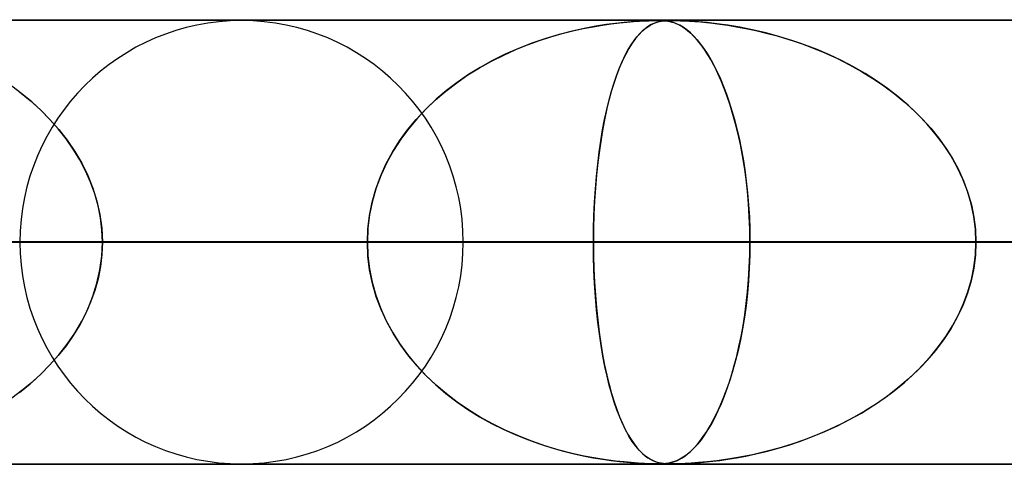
# Model space of a CAD drawing. Header units: millimetres. Extents: x -550 to 550, y -599 to 599.
# Tile 15 of 31: x -73 to -51, y 589 to 599. Entities that reach past the tile are written whole.
import ezdxf

# ---------------------------------------------------------------- set-up
doc = ezdxf.new("R2010")
doc.units = ezdxf.units.MM
doc.layers.add('HIDDEN', color=7, linetype='Continuous')
doc.layers.add('THICK', color=7, linetype='Continuous')

msp = doc.modelspace()

# ---------------------------------------------------------------- linework, layer by layer
at = {"layer": 'HIDDEN'}
for p, q in [((-388.195, 598.99), (0, 598.99)), ((0, 598.99), (-388.195, 598.99)), ((-0.316, 598.98), (-372.712, 598.98)), ((-60.684, 598.804), (-60.958, 598.743)), ((-60.94, 598.747), (-60.706, 598.799)), ((-60.706, 598.799), (-60.484, 598.842)), ((-60.427, 598.852), (-60.684, 598.804)), ((-60.484, 598.842), (-60.274, 598.877)), ((-60.191, 598.89), (-60.427, 598.852)), ((-60.274, 598.877), (-60.078, 598.905)), ((-59.978, 598.918), (-60.191, 598.89)), ((-60.078, 598.905), (-59.895, 598.927)), ((-59.79, 598.938), (-59.978, 598.918)), ((-59.895, 598.927), (-59.726, 598.944)), ((-59.627, 598.953), (-59.79, 598.938)), ((-59.726, 598.944), (-59.573, 598.957)), ((-59.473, 598.964), (-59.627, 598.953)), ((-59.573, 598.957), (-59.438, 598.966)), ((-59.332, 598.972), (-59.473, 598.964)), ((-59.438, 598.966), (-59.324, 598.972)), ((-59.307, 598.804), (-59.378, 598.743)), ((-59.373, 598.747), (-59.313, 598.799)), ((-59.211, 598.977), (-59.332, 598.972)), ((-59.324, 598.972), (-59.232, 598.976)), ((-59.313, 598.799), (-59.254, 598.842)), ((-59.239, 598.852), (-59.307, 598.804)), ((-59.254, 598.842), (-59.198, 598.877)), ((-59.175, 598.89), (-59.239, 598.852)), ((-59.232, 598.976), (-59.156, 598.979)), ((-59.115, 598.979), (-59.211, 598.977)), ((-59.198, 598.877), (-59.144, 598.905)), ((-59.116, 598.918), (-59.175, 598.89)), ((-59.156, 598.979), (-59.091, 598.98)), ((-59.144, 598.905), (-59.092, 598.927)), ((-59.06, 598.938), (-59.116, 598.918)), ((-59.035, 598.98), (-59.115, 598.979)), ((-59.092, 598.927), (-59.041, 598.944)), ((-59.091, 598.98), (-59.035, 598.98)), ((-59.009, 598.953), (-59.06, 598.938)), ((-59.041, 598.944), (-58.991, 598.957)), ((-58.967, 598.979), (-59.035, 598.98)), ((-59.025, 598.98), (-58.976, 598.98)), ((-58.957, 598.964), (-59.009, 598.953)), ((-58.991, 598.957), (-58.943, 598.966)), ((-58.976, 598.98), (-58.931, 598.978)), ((-58.905, 598.977), (-58.967, 598.979)), ((-58.901, 598.972), (-58.957, 598.964)), ((-58.943, 598.966), (-58.897, 598.972)), ((-58.931, 598.978), (-58.887, 598.976)), ((-58.846, 598.972), (-58.905, 598.977)), ((-58.842, 598.977), (-58.901, 598.972)), ((-58.897, 598.972), (-58.853, 598.976)), ((-58.887, 598.976), (-58.843, 598.972)), ((-58.853, 598.976), (-58.81, 598.979)), ((-58.79, 598.964), (-58.846, 598.972)), ((-58.843, 598.972), (-58.799, 598.966)), ((-58.781, 598.979), (-58.842, 598.977)), ((-58.81, 598.979), (-58.764, 598.98)), ((-58.799, 598.966), (-58.755, 598.958)), ((-58.733, 598.953), (-58.79, 598.964)), ((-58.713, 598.98), (-58.781, 598.979)), ((-58.764, 598.98), (-58.713, 598.98)), ((-58.755, 598.958), (-58.712, 598.947)), ((-58.672, 598.935), (-58.733, 598.953)), ((-58.713, 598.98), (-58.657, 598.98)), ((-58.633, 598.979), (-58.713, 598.98)), ((-58.712, 598.947), (-58.67, 598.934)), ((-58.606, 598.91), (-58.672, 598.935)), ((-58.67, 598.934), (-58.626, 598.918)), ((-58.657, 598.98), (-58.593, 598.979)), ((-58.534, 598.977), (-58.633, 598.979)), ((-58.626, 598.918), (-58.579, 598.898)), ((-58.535, 598.876), (-58.606, 598.91)), ((-58.593, 598.979), (-58.516, 598.976)), ((-58.579, 598.898), (-58.527, 598.871)), ((-58.459, 598.83), (-58.535, 598.876)), ((-58.415, 598.972), (-58.534, 598.977)), ((-58.527, 598.871), (-58.472, 598.839)), ((-58.516, 598.976), (-58.424, 598.972)), ((-58.472, 598.839), (-58.413, 598.799)), ((-58.378, 598.773), (-58.459, 598.83)), ((-58.424, 598.972), (-58.316, 598.967)), ((-58.275, 598.964), (-58.415, 598.972)), ((-58.413, 598.799), (-58.35, 598.75)), ((-58.316, 598.967), (-58.196, 598.959)), ((-58.111, 598.953), (-58.275, 598.964)), ((-58.196, 598.959), (-58.067, 598.949)), ((-57.92, 598.935), (-58.111, 598.953)), ((-58.067, 598.949), (-57.932, 598.936)), ((-57.932, 598.936), (-57.789, 598.921)), ((-57.699, 598.91), (-57.92, 598.935)), ((-57.789, 598.921), (-57.629, 598.901)), ((-57.453, 598.876), (-57.699, 598.91)), ((-57.629, 598.901), (-57.45, 598.875)), ((-57.183, 598.83), (-57.453, 598.876)), ((-57.45, 598.875), (-57.256, 598.843)), ((-57.256, 598.843), (-57.046, 598.804)), ((-56.894, 598.773), (-57.183, 598.83)), ((-57.046, 598.804), (-56.822, 598.757)), ((-61.552, 598.578), (-61.863, 598.471)), ((-61.695, 598.53), (-61.436, 598.614)), ((-61.248, 598.668), (-61.552, 598.578)), ((-61.436, 598.614), (-61.184, 598.686)), ((-60.958, 598.743), (-61.248, 598.668)), ((-61.184, 598.686), (-60.94, 598.747)), ((-59.528, 598.578), (-59.605, 598.471)), ((-59.564, 598.53), (-59.499, 598.614)), ((-59.452, 598.668), (-59.528, 598.578)), ((-59.499, 598.614), (-59.436, 598.686)), ((-59.378, 598.743), (-59.452, 598.668)), ((-59.436, 598.686), (-59.373, 598.747)), ((-58.296, 598.704), (-58.378, 598.773)), ((-58.35, 598.75), (-58.285, 598.693)), ((-58.215, 598.624), (-58.296, 598.704)), ((-58.285, 598.693), (-58.217, 598.626)), ((-58.217, 598.626), (-58.146, 598.548)), ((-58.134, 598.535), (-58.215, 598.624)), ((-56.598, 598.704), (-56.894, 598.773)), ((-56.822, 598.757), (-56.586, 598.7)), ((-56.304, 598.624), (-56.598, 598.704)), ((-56.586, 598.7), (-56.338, 598.634)), ((-56.338, 598.634), (-56.082, 598.557)), ((-56.013, 598.535), (-56.304, 598.624)), ((-62.228, 598.327), (-61.96, 598.435)), ((-61.863, 598.471), (-62.169, 598.352)), ((-61.96, 598.435), (-61.695, 598.53)), ((-59.695, 598.327), (-59.629, 598.435)), ((-59.605, 598.471), (-59.68, 598.352)), ((-59.629, 598.435), (-59.564, 598.53)), ((-58.146, 598.548), (-58.072, 598.459)), ((-58.055, 598.436), (-58.134, 598.535)), ((-58.072, 598.459), (-57.997, 598.357)), ((-57.976, 598.327), (-58.055, 598.436)), ((-57.997, 598.357), (-57.92, 598.241)), ((-56.082, 598.557), (-55.816, 598.468)), ((-55.726, 598.436), (-56.013, 598.535)), ((-55.816, 598.468), (-55.544, 598.367)), ((-55.442, 598.327), (-55.726, 598.436)), ((-55.544, 598.367), (-55.267, 598.253)), ((-62.771, 598.069), (-62.499, 598.205)), ((-62.465, 598.221), (-62.751, 598.079)), ((-62.499, 598.205), (-62.228, 598.327)), ((-62.169, 598.352), (-62.465, 598.221)), ((-59.826, 598.069), (-59.761, 598.205)), ((-59.752, 598.221), (-59.822, 598.079)), ((-59.761, 598.205), (-59.695, 598.327)), ((-59.68, 598.352), (-59.752, 598.221)), ((-57.899, 598.207), (-57.976, 598.327)), ((-57.92, 598.241), (-57.842, 598.112)), ((-57.822, 598.078), (-57.899, 598.207)), ((-55.164, 598.207), (-55.442, 598.327)), ((-55.267, 598.253), (-54.986, 598.124)), ((-54.891, 598.078), (-55.164, 598.207)), ((-63.303, 597.755), (-63.04, 597.918)), ((-63.026, 597.927), (-63.292, 597.763)), ((-63.04, 597.918), (-62.771, 598.069)), ((-62.751, 598.079), (-63.026, 597.927)), ((-59.954, 597.755), (-59.891, 597.918)), ((-59.888, 597.927), (-59.951, 597.763)), ((-59.891, 597.918), (-59.826, 598.069)), ((-59.822, 598.079), (-59.888, 597.927)), ((-57.842, 598.112), (-57.765, 597.972)), ((-57.747, 597.938), (-57.822, 598.078)), ((-57.765, 597.972), (-57.691, 597.823)), ((-57.674, 597.787), (-57.747, 597.938)), ((-54.986, 598.124), (-54.71, 597.984)), ((-54.623, 597.938), (-54.891, 598.078)), ((-54.71, 597.984), (-54.443, 597.835)), ((-54.362, 597.787), (-54.623, 597.938)), ((-63.557, 597.58), (-63.303, 597.755)), ((-63.292, 597.763), (-63.545, 597.588)), ((-60.014, 597.58), (-59.954, 597.755)), ((-59.951, 597.763), (-60.011, 597.588)), ((-57.691, 597.823), (-57.619, 597.665)), ((-57.602, 597.625), (-57.674, 597.787)), ((-54.443, 597.835), (-54.187, 597.677)), ((-54.107, 597.625), (-54.362, 597.787)), ((-73.346, 597.33), (-73.575, 597.502)), ((-63.801, 597.393), (-63.557, 597.58)), ((-63.545, 597.588), (-63.787, 597.404)), ((-60.071, 597.393), (-60.014, 597.58)), ((-60.011, 597.588), (-60.068, 597.404)), ((-57.619, 597.665), (-57.55, 597.499)), ((-57.532, 597.453), (-57.602, 597.625)), ((-57.55, 597.499), (-57.483, 597.324)), ((-54.187, 597.677), (-53.94, 597.511)), ((-53.86, 597.453), (-54.107, 597.625)), ((-53.94, 597.511), (-53.705, 597.336)), ((-73.403, 597.374), (-73.161, 597.177)), ((-73.126, 597.147), (-73.346, 597.33)), ((-64.035, 597.192), (-63.801, 597.393)), ((-63.787, 597.404), (-64.018, 597.208)), ((-60.126, 597.192), (-60.071, 597.393)), ((-60.068, 597.404), (-60.122, 597.208)), ((-57.464, 597.269), (-57.532, 597.453)), ((-57.483, 597.324), (-57.42, 597.141)), ((-57.398, 597.075), (-57.464, 597.269)), ((-53.621, 597.269), (-53.86, 597.453)), ((-53.705, 597.336), (-53.481, 597.153)), ((-53.392, 597.075), (-53.621, 597.269)), ((-73.161, 597.177), (-72.931, 596.97)), ((-72.915, 596.954), (-73.126, 597.147)), ((-64.258, 596.98), (-64.035, 597.192)), ((-64.018, 597.208), (-64.236, 597.002)), ((-60.178, 596.98), (-60.126, 597.192)), ((-60.122, 597.208), (-60.173, 597.002)), ((-57.42, 597.141), (-57.36, 596.95)), ((-57.336, 596.869), (-57.398, 597.075)), ((-53.481, 597.153), (-53.269, 596.961)), ((-53.174, 596.869), (-53.392, 597.075)), ((-72.931, 596.97), (-72.716, 596.754)), ((-72.715, 596.752), (-72.915, 596.954)), ((-64.467, 596.756), (-64.258, 596.98)), ((-64.236, 597.002), (-64.443, 596.783)), ((-60.226, 596.756), (-60.178, 596.98)), ((-60.173, 597.002), (-60.221, 596.783)), ((-57.36, 596.95), (-57.303, 596.752)), ((-57.276, 596.653), (-57.336, 596.869)), ((-53.269, 596.961), (-53.069, 596.763)), ((-52.968, 596.653), (-53.174, 596.869)), ((-72.716, 596.754), (-72.515, 596.526)), ((-72.527, 596.54), (-72.715, 596.752)), ((-64.662, 596.52), (-64.467, 596.756)), ((-64.443, 596.783), (-64.637, 596.552)), ((-60.271, 596.52), (-60.226, 596.756)), ((-60.221, 596.783), (-60.266, 596.552)), ((-57.303, 596.752), (-57.249, 596.545)), ((-57.221, 596.425), (-57.276, 596.653)), ((-53.069, 596.763), (-52.882, 596.555)), ((-52.775, 596.425), (-52.968, 596.653)), ((-72.351, 596.319), (-72.527, 596.54)), ((-72.515, 596.526), (-72.328, 596.287)), ((-64.842, 596.272), (-64.662, 596.52)), ((-64.637, 596.552), (-64.817, 596.308)), ((-60.313, 596.272), (-60.271, 596.52)), ((-60.266, 596.552), (-60.307, 596.308)), ((-57.249, 596.545), (-57.199, 596.329)), ((-57.169, 596.188), (-57.221, 596.425)), ((-52.882, 596.555), (-52.707, 596.339)), ((-52.597, 596.188), (-52.775, 596.425)), ((-72.19, 596.088), (-72.351, 596.319)), ((-72.328, 596.287), (-72.156, 596.035)), ((-65.005, 596.014), (-64.842, 596.272)), ((-64.817, 596.308), (-64.982, 596.053)), ((-60.35, 596.014), (-60.313, 596.272)), ((-60.307, 596.308), (-60.345, 596.053)), ((-57.199, 596.329), (-57.152, 596.103)), ((-57.122, 595.94), (-57.169, 596.188)), ((-52.707, 596.339), (-52.544, 596.111)), ((-52.434, 595.94), (-52.597, 596.188)), ((-72.043, 595.848), (-72.19, 596.088)), ((-72.156, 596.035), (-72, 595.77)), ((-65.149, 595.746), (-65.005, 596.014)), ((-64.982, 596.053), (-65.129, 595.785)), ((-60.383, 595.746), (-60.35, 596.014)), ((-60.345, 596.053), (-60.378, 595.785)), ((-57.152, 596.103), (-57.109, 595.866)), ((-57.079, 595.681), (-57.122, 595.94)), ((-52.544, 596.111), (-52.395, 595.874)), ((-52.289, 595.681), (-52.434, 595.94)), ((-71.913, 595.599), (-72.043, 595.848)), ((-72, 595.77), (-71.864, 595.494)), ((-65.275, 595.467), (-65.149, 595.746)), ((-65.129, 595.785), (-65.258, 595.507)), ((-60.411, 595.467), (-60.383, 595.746)), ((-60.378, 595.785), (-60.408, 595.507)), ((-57.109, 595.866), (-57.07, 595.62)), ((-52.395, 595.874), (-52.261, 595.627)), ((-71.8, 595.342), (-71.913, 595.599)), ((-71.864, 595.494), (-71.749, 595.208)), ((-65.258, 595.507), (-65.367, 595.218)), ((-60.408, 595.507), (-60.432, 595.218)), ((-57.042, 595.413), (-57.079, 595.681)), ((-57.07, 595.62), (-57.036, 595.364)), ((-52.163, 595.413), (-52.289, 595.681)), ((-52.261, 595.627), (-52.144, 595.37)), ((-71.705, 595.079), (-71.8, 595.342)), ((-65.379, 595.181), (-65.275, 595.467)), ((-60.435, 595.181), (-60.411, 595.467)), ((-57.011, 595.138), (-57.042, 595.413)), ((-57.036, 595.364), (-57.008, 595.1)), ((-52.057, 595.138), (-52.163, 595.413)), ((-52.144, 595.37), (-52.046, 595.105)), ((-71.749, 595.208), (-71.657, 594.913)), ((-71.631, 594.812), (-71.705, 595.079)), ((-65.461, 594.889), (-65.379, 595.181)), ((-65.367, 595.218), (-65.454, 594.919)), ((-60.454, 594.889), (-60.435, 595.181)), ((-60.432, 595.218), (-60.452, 594.919)), ((-56.987, 594.857), (-57.011, 595.138)), ((-57.008, 595.1), (-56.985, 594.829)), ((-51.974, 594.857), (-52.057, 595.138)), ((-52.046, 595.105), (-51.968, 594.833)), ((-71.657, 594.913), (-71.59, 594.611)), ((-71.578, 594.54), (-71.631, 594.812)), ((-65.52, 594.592), (-65.461, 594.889)), ((-65.454, 594.919), (-65.517, 594.613)), ((-60.467, 594.592), (-60.454, 594.889)), ((-60.452, 594.919), (-60.466, 594.613)), ((-56.969, 594.571), (-56.987, 594.857)), ((-56.985, 594.829), (-56.968, 594.554)), ((-51.913, 594.571), (-51.974, 594.857)), ((-51.968, 594.833), (-51.911, 594.557)), ((-71.59, 594.611), (-71.548, 594.303)), ((-65.556, 594.292), (-65.52, 594.592)), ((-65.517, 594.613), (-65.555, 594.303)), ((-60.466, 594.613), (-60.475, 594.303)), ((-60.475, 594.292), (-60.467, 594.592)), ((-71.545, 594.266), (-71.578, 594.54)), ((-56.959, 594.282), (-56.969, 594.571)), ((-56.968, 594.554), (-56.958, 594.274)), ((-51.877, 594.282), (-51.913, 594.571)), ((-51.911, 594.557), (-51.876, 594.275)), ((-71.548, 594.303), (-71.534, 593.99)), ((-71.534, 593.99), (-71.545, 594.266)), ((-65.555, 594.303), (-65.568, 593.99)), ((-65.568, 593.99), (-65.556, 594.292)), ((-60.475, 594.303), (-60.478, 593.99)), ((-60.478, 593.99), (-60.475, 594.292)), ((-56.955, 593.99), (-56.959, 594.282)), ((-56.958, 594.274), (-56.955, 593.99)), ((-51.865, 593.99), (-51.877, 594.282)), ((-51.876, 594.275), (-51.865, 593.99)), ((-5, 593.99), (-374.599, 593.99)), ((-374.599, 593.99), (-5, 593.99)), ((-366.008, 593.99), (-5, 593.99)), ((-5, 593.99), (-366.008, 593.99)), ((-5, 593.99), (-354.973, 593.99)), ((-354.973, 593.99), (-5, 593.99)), ((-346.382, 593.99), (-5, 593.99)), ((-5, 593.99), (-346.382, 593.99)), ((-5, 593.99), (-335.346, 593.99)), ((-335.346, 593.99), (-5, 593.99)), ((-326.755, 593.99), (-5, 593.99)), ((-5, 593.99), (-326.755, 593.99)), ((-5, 593.99), (-315.719, 593.99)), ((-315.719, 593.99), (-5, 593.99)), ((-307.128, 593.99), (-5, 593.99)), ((-5, 593.99), (-307.128, 593.99)), ((-5, 593.99), (-296.093, 593.99)), ((-296.093, 593.99), (-5, 593.99)), ((-287.502, 593.99), (-5, 593.99)), ((-5, 593.99), (-287.502, 593.99)), ((-5, 593.99), (-276.466, 593.99)), ((-276.466, 593.99), (-5, 593.99)), ((-267.874, 593.99), (-5, 593.99)), ((-5, 593.99), (-267.874, 593.99)), ((-5, 593.99), (-256.838, 593.99)), ((-256.838, 593.99), (-5, 593.99)), ((-248.247, 593.99), (-5, 593.99)), ((-5, 593.99), (-248.247, 593.99)), ((-5, 593.99), (-237.21, 593.99)), ((-237.21, 593.99), (-5, 593.99)), ((-228.619, 593.99), (-5, 593.99)), ((-5, 593.99), (-228.619, 593.99)), ((-5, 593.99), (-217.582, 593.99)), ((-217.582, 593.99), (-5, 593.99)), ((-208.99, 593.99), (-5, 593.99)), ((-5, 593.99), (-208.99, 593.99)), ((-5, 593.99), (-197.953, 593.99)), ((-197.953, 593.99), (-5, 593.99)), ((-189.361, 593.99), (-5, 593.99)), ((-5, 593.99), (-189.361, 593.99)), ((-5, 593.99), (-178.323, 593.99)), ((-178.323, 593.99), (-5, 593.99)), ((-169.73, 593.99), (-5, 593.99)), ((-5, 593.99), (-169.73, 593.99)), ((-5, 593.99), (-158.692, 593.99)), ((-158.692, 593.99), (-5, 593.99)), ((-150.098, 593.99), (-5, 593.99)), ((-5, 593.99), (-150.098, 593.99)), ((-5, 593.99), (-139.059, 593.99)), ((-139.059, 593.99), (-5, 593.99)), ((-130.465, 593.99), (-5, 593.99)), ((-5, 593.99), (-130.465, 593.99)), ((-5, 593.99), (-119.423, 593.99)), ((-119.423, 593.99), (-5, 593.99)), ((-110.828, 593.99), (-5, 593.99)), ((-5, 593.99), (-110.828, 593.99)), ((-5, 593.99), (-99.784, 593.99)), ((-99.784, 593.99), (-5, 593.99)), ((-91.186, 593.99), (-5, 593.99)), ((-5, 593.99), (-91.186, 593.99)), ((-5, 593.99), (-80.138, 593.99)), ((-80.138, 593.99), (-5, 593.99)), ((-76.625, 593.99), (-65.568, 593.99)), ((-65.568, 593.99), (-76.625, 593.99)), ((-65.568, 593.99), (-73.39, 593.99)), ((-73.39, 593.99), (-65.568, 593.99)), ((-71.548, 593.677), (-71.534, 593.99)), ((-71.534, 593.99), (-71.545, 593.714)), ((-71.534, 593.99), (-5, 593.99)), ((-5, 593.99), (-71.534, 593.99)), ((-60.478, 593.99), (-71.534, 593.99)), ((-71.534, 593.99), (-60.478, 593.99)), ((-65.555, 593.677), (-65.568, 593.99)), ((-65.568, 593.99), (-65.556, 593.688)), ((-63.41, 593.99), (-56.955, 593.99)), ((-63.41, 593.99), (-56.955, 593.99)), ((-60.478, 593.99), (-60.475, 593.688)), ((-5, 593.99), (-60.478, 593.99)), ((-60.478, 593.99), (-5, 593.99)), ((-60.475, 593.677), (-60.478, 593.99)), ((-56.955, 593.99), (-56.959, 593.698)), ((-56.958, 593.705), (-56.955, 593.99)), ((-56.955, 593.99), (-45.877, 593.99)), ((-45.877, 593.99), (-56.955, 593.99)), ((-51.865, 593.99), (-51.877, 593.698)), ((-51.876, 593.705), (-51.865, 593.99)), ((-51.865, 593.99), (-5, 593.99)), ((-5, 593.99), (-51.865, 593.99)), ((-40.787, 593.99), (-51.865, 593.99)), ((-51.865, 593.99), (-40.787, 593.99)), ((-71.545, 593.714), (-71.578, 593.44)), ((-56.969, 593.423), (-56.958, 593.705)), ((-56.959, 593.698), (-56.969, 593.409)), ((-51.877, 593.698), (-51.913, 593.409)), ((-51.911, 593.423), (-51.876, 593.705)), ((-71.59, 593.369), (-71.548, 593.677)), ((-65.556, 593.688), (-65.52, 593.388)), ((-65.517, 593.367), (-65.555, 593.677)), ((-60.475, 593.688), (-60.467, 593.388)), ((-60.466, 593.366), (-60.475, 593.677)), ((-71.657, 593.067), (-71.59, 593.369)), ((-71.578, 593.44), (-71.631, 593.168)), ((-65.52, 593.388), (-65.461, 593.091)), ((-65.454, 593.061), (-65.517, 593.367)), ((-60.467, 593.388), (-60.454, 593.091)), ((-60.452, 593.059), (-60.466, 593.366)), ((-56.969, 593.409), (-56.987, 593.123)), ((-56.985, 593.147), (-56.969, 593.423)), ((-51.913, 593.409), (-51.974, 593.123)), ((-51.968, 593.147), (-51.911, 593.423)), ((-71.749, 592.772), (-71.657, 593.067)), ((-71.631, 593.168), (-71.705, 592.901)), ((-65.461, 593.091), (-65.379, 592.799)), ((-65.367, 592.762), (-65.454, 593.061)), ((-60.454, 593.091), (-60.435, 592.799)), ((-60.432, 592.76), (-60.452, 593.059)), ((-56.987, 593.123), (-57.011, 592.842)), ((-57.008, 592.875), (-56.985, 593.147)), ((-51.974, 593.123), (-52.057, 592.842)), ((-52.046, 592.875), (-51.968, 593.147)), ((-71.705, 592.901), (-71.8, 592.638)), ((-57.011, 592.842), (-57.042, 592.567)), ((-57.037, 592.61), (-57.008, 592.875)), ((-52.057, 592.842), (-52.163, 592.567)), ((-52.144, 592.61), (-52.046, 592.875)), ((-71.8, 592.638), (-71.913, 592.381)), ((-71.864, 592.486), (-71.749, 592.772)), ((-65.379, 592.799), (-65.275, 592.513)), ((-65.258, 592.473), (-65.367, 592.762)), ((-60.435, 592.799), (-60.411, 592.513)), ((-60.407, 592.471), (-60.432, 592.76)), ((-57.071, 592.353), (-57.037, 592.61)), ((-52.261, 592.353), (-52.144, 592.61)), ((-71.913, 592.381), (-72.043, 592.132)), ((-72, 592.21), (-71.864, 592.486)), ((-65.275, 592.513), (-65.149, 592.234)), ((-65.129, 592.195), (-65.258, 592.473)), ((-60.411, 592.513), (-60.383, 592.234)), ((-60.378, 592.192), (-60.407, 592.471)), ((-57.042, 592.567), (-57.079, 592.299)), ((-52.163, 592.567), (-52.289, 592.299)), ((-72.156, 591.945), (-72, 592.21)), ((-65.149, 592.234), (-65.005, 591.966)), ((-64.982, 591.927), (-65.129, 592.195)), ((-60.383, 592.234), (-60.35, 591.966)), ((-60.344, 591.924), (-60.378, 592.192)), ((-57.079, 592.299), (-57.122, 592.04)), ((-57.11, 592.106), (-57.071, 592.353)), ((-52.289, 592.299), (-52.434, 592.04)), ((-52.395, 592.106), (-52.261, 592.353)), ((-72.328, 591.693), (-72.156, 591.945)), ((-72.043, 592.132), (-72.19, 591.892)), ((-65.005, 591.966), (-64.842, 591.708)), ((-64.817, 591.672), (-64.982, 591.927)), ((-60.35, 591.966), (-60.313, 591.708)), ((-60.306, 591.668), (-60.344, 591.924)), ((-57.122, 592.04), (-57.169, 591.792)), ((-57.154, 591.869), (-57.11, 592.106)), ((-52.434, 592.04), (-52.597, 591.792)), ((-52.544, 591.869), (-52.395, 592.106)), ((-72.19, 591.892), (-72.351, 591.661)), ((-64.842, 591.708), (-64.662, 591.46)), ((-60.313, 591.708), (-60.271, 591.46)), ((-57.169, 591.792), (-57.221, 591.555)), ((-57.201, 591.641), (-57.154, 591.869)), ((-52.597, 591.792), (-52.775, 591.555)), ((-52.707, 591.641), (-52.544, 591.869)), ((-72.351, 591.661), (-72.527, 591.44)), ((-72.515, 591.454), (-72.328, 591.693)), ((-64.637, 591.428), (-64.817, 591.672)), ((-60.265, 591.424), (-60.306, 591.668)), ((-57.221, 591.555), (-57.276, 591.327)), ((-57.252, 591.425), (-57.201, 591.641)), ((-52.775, 591.555), (-52.968, 591.327)), ((-52.882, 591.425), (-52.707, 591.641)), ((-72.716, 591.226), (-72.515, 591.454)), ((-72.527, 591.44), (-72.715, 591.228)), ((-64.662, 591.46), (-64.467, 591.224)), ((-64.443, 591.197), (-64.637, 591.428)), ((-60.271, 591.46), (-60.226, 591.224)), ((-60.22, 591.193), (-60.265, 591.424)), ((-57.276, 591.327), (-57.336, 591.111)), ((-57.306, 591.217), (-57.252, 591.425)), ((-52.968, 591.327), (-53.174, 591.111)), ((-53.069, 591.217), (-52.882, 591.425)), ((-72.931, 591.01), (-72.716, 591.226)), ((-72.715, 591.228), (-72.915, 591.026)), ((-64.467, 591.224), (-64.258, 591)), ((-64.236, 590.978), (-64.443, 591.197)), ((-60.226, 591.224), (-60.178, 591)), ((-60.172, 590.974), (-60.22, 591.193)), ((-57.336, 591.111), (-57.398, 590.905)), ((-57.363, 591.019), (-57.306, 591.217)), ((-53.174, 591.111), (-53.392, 590.905)), ((-53.269, 591.019), (-53.069, 591.217)), ((-73.126, 590.833), (-73.346, 590.65)), ((-73.161, 590.803), (-72.931, 591.01)), ((-72.915, 591.026), (-73.126, 590.833)), ((-64.258, 591), (-64.035, 590.788)), ((-64.018, 590.772), (-64.236, 590.978)), ((-60.178, 591), (-60.126, 590.788)), ((-60.121, 590.768), (-60.172, 590.974)), ((-57.488, 590.644), (-57.424, 590.827)), ((-57.398, 590.905), (-57.464, 590.711)), ((-57.424, 590.827), (-57.363, 591.019)), ((-53.705, 590.644), (-53.481, 590.827)), ((-53.392, 590.905), (-53.621, 590.711)), ((-53.481, 590.827), (-53.269, 591.019)), ((-73.346, 590.65), (-73.575, 590.478)), ((-73.403, 590.606), (-73.161, 590.803)), ((-64.035, 590.788), (-63.801, 590.587)), ((-63.787, 590.576), (-64.018, 590.772)), ((-60.126, 590.788), (-60.071, 590.587)), ((-60.067, 590.572), (-60.121, 590.768)), ((-57.555, 590.469), (-57.488, 590.644)), ((-57.464, 590.711), (-57.532, 590.527)), ((-53.94, 590.469), (-53.705, 590.644)), ((-53.621, 590.711), (-53.86, 590.527)), ((-63.801, 590.587), (-63.557, 590.4)), ((-63.545, 590.392), (-63.787, 590.576)), ((-63.557, 590.4), (-63.303, 590.225)), ((-63.292, 590.217), (-63.545, 590.392)), ((-60.071, 590.587), (-60.014, 590.4)), ((-60.01, 590.388), (-60.067, 590.572)), ((-60.014, 590.4), (-59.954, 590.225)), ((-59.949, 590.213), (-60.01, 590.388)), ((-57.624, 590.303), (-57.555, 590.469)), ((-57.532, 590.527), (-57.602, 590.354)), ((-54.187, 590.303), (-53.94, 590.469)), ((-53.86, 590.527), (-54.107, 590.354)), ((-63.303, 590.225), (-63.04, 590.062)), ((-63.026, 590.054), (-63.292, 590.217)), ((-59.954, 590.225), (-59.891, 590.062)), ((-59.886, 590.049), (-59.949, 590.213)), ((-57.674, 590.193), (-57.747, 590.042)), ((-57.697, 590.145), (-57.624, 590.303)), ((-57.602, 590.354), (-57.674, 590.193)), ((-54.362, 590.193), (-54.623, 590.042)), ((-54.443, 590.145), (-54.187, 590.303)), ((-54.107, 590.354), (-54.362, 590.193)), ((-63.04, 590.062), (-62.771, 589.911)), ((-62.751, 589.901), (-63.026, 590.054)), ((-59.891, 590.062), (-59.826, 589.911)), ((-59.82, 589.897), (-59.886, 590.049)), ((-57.849, 589.856), (-57.772, 589.996)), ((-57.747, 590.042), (-57.822, 589.902)), ((-57.772, 589.996), (-57.697, 590.145)), ((-54.986, 589.856), (-54.71, 589.996)), ((-54.623, 590.042), (-54.891, 589.902)), ((-54.71, 589.996), (-54.443, 590.145)), ((-62.771, 589.911), (-62.499, 589.775)), ((-62.465, 589.759), (-62.751, 589.901)), ((-62.499, 589.775), (-62.228, 589.653)), ((-62.169, 589.628), (-62.465, 589.759)), ((-59.826, 589.911), (-59.761, 589.775)), ((-59.75, 589.755), (-59.82, 589.897)), ((-59.761, 589.775), (-59.695, 589.653)), ((-59.678, 589.624), (-59.75, 589.755)), ((-58.005, 589.613), (-57.927, 589.727)), ((-57.899, 589.773), (-57.976, 589.653)), ((-57.927, 589.727), (-57.849, 589.856)), ((-57.822, 589.902), (-57.899, 589.773)), ((-55.544, 589.613), (-55.267, 589.727)), ((-55.164, 589.773), (-55.442, 589.653)), ((-55.267, 589.727), (-54.986, 589.856)), ((-54.891, 589.902), (-55.164, 589.773)), ((-62.228, 589.653), (-61.96, 589.545)), ((-61.863, 589.509), (-62.169, 589.628)), ((-61.96, 589.545), (-61.695, 589.45)), ((-61.552, 589.402), (-61.863, 589.509)), ((-59.695, 589.653), (-59.629, 589.545)), ((-59.603, 589.505), (-59.678, 589.624)), ((-59.629, 589.545), (-59.564, 589.45)), ((-59.525, 589.399), (-59.603, 589.505)), ((-58.153, 589.423), (-58.08, 589.512)), ((-58.055, 589.544), (-58.134, 589.445)), ((-58.08, 589.512), (-58.005, 589.613)), ((-57.976, 589.653), (-58.055, 589.544)), ((-56.082, 589.423), (-55.816, 589.512)), ((-55.726, 589.544), (-56.013, 589.445)), ((-55.816, 589.512), (-55.544, 589.613)), ((-55.442, 589.653), (-55.726, 589.544)), ((-61.695, 589.45), (-61.436, 589.366)), ((-61.248, 589.312), (-61.552, 589.402)), ((-61.436, 589.366), (-61.184, 589.294)), ((-60.958, 589.237), (-61.248, 589.312)), ((-61.184, 589.294), (-60.94, 589.233)), ((-59.564, 589.45), (-59.499, 589.366)), ((-59.449, 589.309), (-59.525, 589.399)), ((-59.499, 589.366), (-59.436, 589.294)), ((-59.375, 589.234), (-59.449, 589.309)), ((-59.436, 589.294), (-59.373, 589.233)), ((-58.296, 589.276), (-58.378, 589.207)), ((-58.358, 589.223), (-58.293, 589.28)), ((-58.215, 589.356), (-58.296, 589.276)), ((-58.293, 589.28), (-58.224, 589.346)), ((-58.224, 589.346), (-58.153, 589.423)), ((-58.134, 589.445), (-58.215, 589.356)), ((-56.598, 589.276), (-56.894, 589.207)), ((-56.822, 589.223), (-56.586, 589.28)), ((-56.304, 589.356), (-56.598, 589.276)), ((-56.586, 589.28), (-56.338, 589.346)), ((-56.338, 589.346), (-56.082, 589.423)), ((-56.013, 589.445), (-56.304, 589.356)), ((-60.684, 589.176), (-60.958, 589.237)), ((-60.94, 589.233), (-60.706, 589.181)), ((-60.706, 589.181), (-60.484, 589.138)), ((-60.427, 589.128), (-60.684, 589.176)), ((-60.484, 589.138), (-60.274, 589.103)), ((-60.191, 589.091), (-60.427, 589.128)), ((-60.274, 589.103), (-60.078, 589.075)), ((-59.978, 589.062), (-60.191, 589.091)), ((-60.078, 589.075), (-59.895, 589.053)), ((-59.79, 589.042), (-59.978, 589.062)), ((-59.895, 589.053), (-59.726, 589.036)), ((-59.304, 589.174), (-59.375, 589.234)), ((-59.373, 589.233), (-59.313, 589.181)), ((-59.313, 589.181), (-59.254, 589.138)), ((-59.237, 589.126), (-59.304, 589.174)), ((-59.254, 589.138), (-59.198, 589.103)), ((-59.173, 589.089), (-59.237, 589.126)), ((-59.198, 589.103), (-59.144, 589.075)), ((-59.113, 589.061), (-59.173, 589.089)), ((-59.144, 589.075), (-59.092, 589.053)), ((-59.058, 589.041), (-59.113, 589.061)), ((-59.092, 589.053), (-59.041, 589.036)), ((-58.672, 589.045), (-58.733, 589.027)), ((-58.719, 589.031), (-58.676, 589.044)), ((-58.676, 589.044), (-58.633, 589.059)), ((-58.606, 589.07), (-58.672, 589.045)), ((-58.633, 589.059), (-58.586, 589.079)), ((-58.535, 589.104), (-58.606, 589.07)), ((-58.586, 589.079), (-58.534, 589.105)), ((-58.459, 589.15), (-58.535, 589.104)), ((-58.534, 589.105), (-58.479, 589.137)), ((-58.479, 589.137), (-58.42, 589.176)), ((-58.378, 589.207), (-58.459, 589.15)), ((-58.42, 589.176), (-58.358, 589.223)), ((-57.92, 589.045), (-58.111, 589.027)), ((-58.067, 589.031), (-57.932, 589.044)), ((-57.932, 589.044), (-57.789, 589.059)), ((-57.699, 589.07), (-57.92, 589.045)), ((-57.789, 589.059), (-57.629, 589.079)), ((-57.453, 589.104), (-57.699, 589.07)), ((-57.629, 589.079), (-57.45, 589.105)), ((-57.183, 589.15), (-57.453, 589.104)), ((-57.45, 589.105), (-57.256, 589.137)), ((-57.256, 589.137), (-57.046, 589.176)), ((-56.894, 589.207), (-57.183, 589.15)), ((-57.046, 589.176), (-56.822, 589.223)), ((0, 588.99), (-388.195, 588.99)), ((-388.195, 588.99), (0, 588.99)), ((-372.713, 589), (-0.316, 589)), ((-372.712, 589), (-0.316, 589)), ((-353.088, 589), (-0.316, 589)), ((-333.463, 589), (-0.316, 589)), ((-313.838, 589), (-0.316, 589)), ((-294.213, 589), (-0.316, 589)), ((-274.588, 589), (-0.316, 589)), ((-254.963, 589), (-0.316, 589)), ((-235.338, 589), (-0.316, 589)), ((-215.713, 589), (-0.316, 589)), ((-196.088, 589), (-0.316, 589)), ((-176.463, 589), (-0.316, 589)), ((-156.838, 589), (-0.316, 589)), ((-137.213, 589), (-0.316, 589)), ((-117.588, 589), (-0.316, 589)), ((-97.963, 589), (-0.316, 589)), ((-78.338, 589), (-0.316, 589)), ((-59.627, 589.027), (-59.79, 589.042)), ((-59.726, 589.036), (-59.573, 589.023)), ((-59.473, 589.016), (-59.627, 589.027)), ((-59.573, 589.023), (-59.438, 589.014)), ((-59.332, 589.008), (-59.473, 589.016)), ((-59.438, 589.014), (-59.324, 589.008)), ((-59.211, 589.003), (-59.332, 589.008)), ((-59.324, 589.008), (-59.232, 589.004)), ((-59.232, 589.004), (-59.156, 589.002)), ((-59.115, 589.001), (-59.211, 589.003)), ((-59.156, 589.002), (-59.091, 589)), ((-59.035, 589), (-59.115, 589.001)), ((-59.091, 589), (-59.035, 589)), ((-59.007, 589.026), (-59.058, 589.041)), ((-59.041, 589.036), (-58.991, 589.023)), ((-58.967, 589.001), (-59.035, 589)), ((-59.035, 589), (-58.985, 589)), ((-58.954, 589.015), (-59.007, 589.026)), ((-58.991, 589.023), (-58.943, 589.014)), ((-58.985, 589), (-58.939, 589.001)), ((-58.905, 589.003), (-58.967, 589.001)), ((-58.898, 589.008), (-58.954, 589.015)), ((-58.943, 589.014), (-58.897, 589.008)), ((-58.939, 589.001), (-58.894, 589.004)), ((-58.846, 589.008), (-58.905, 589.003)), ((-58.839, 589.003), (-58.898, 589.008)), ((-58.897, 589.008), (-58.853, 589.004)), ((-58.894, 589.004), (-58.85, 589.008)), ((-58.853, 589.004), (-58.81, 589.002)), ((-58.85, 589.008), (-58.806, 589.013)), ((-58.79, 589.016), (-58.846, 589.008)), ((-58.778, 589.001), (-58.839, 589.003)), ((-58.81, 589.002), (-58.764, 589)), ((-58.806, 589.013), (-58.762, 589.021)), ((-58.733, 589.027), (-58.79, 589.016)), ((-58.764, 589), (-58.713, 589)), ((-58.762, 589.021), (-58.719, 589.031)), ((-58.726, 589), (-58.729, 589)), ((-58.724, 589), (-58.726, 589)), ((-58.721, 589), (-58.724, 589)), ((-58.718, 589), (-58.721, 589)), ((-58.716, 589), (-58.718, 589)), ((-58.713, 589), (-58.716, 589)), ((-58.633, 589.001), (-58.713, 589)), ((-58.713, 589), (-58.657, 589)), ((-58.713, 589), (-0.316, 589)), ((-58.657, 589), (-58.593, 589.001)), ((-58.534, 589.003), (-58.633, 589.001)), ((-58.593, 589.001), (-58.516, 589.004)), ((-58.415, 589.008), (-58.534, 589.003)), ((-58.516, 589.004), (-58.424, 589.008)), ((-58.424, 589.008), (-58.316, 589.013)), ((-58.275, 589.016), (-58.415, 589.008)), ((-58.316, 589.013), (-58.196, 589.021)), ((-58.111, 589.027), (-58.275, 589.016)), ((-58.196, 589.021), (-58.067, 589.031))]:
    msp.add_line(p, q, dxfattribs=at)
for start, end in [(0, 180), (180, 0)]:
    msp.add_arc((-68.4, 593.99), 4.99, start, end, dxfattribs=at)
at = {"layer": 'THICK'}
for p, q in [((-506, 599), (506, 599)), ((506, 594), (-506, 594))]:
    msp.add_line(p, q, dxfattribs=at)

doc.saveas('drawing.dxf')
